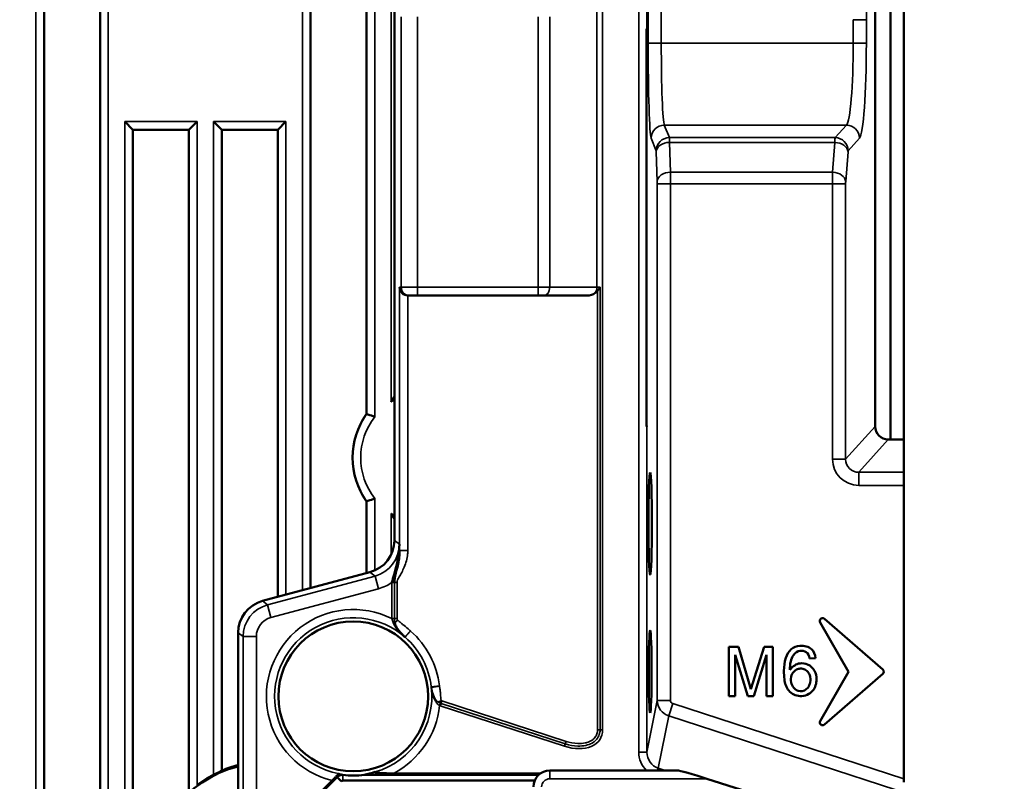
# Model space of a CAD drawing. Header units: millimetres. Extents: x 0 to 4638, y -120 to 1188.
# Tile 93 of 256: x 672 to 732, y 675 to 722. Entities that reach past the tile are written whole.
import ezdxf

# ---------------------------------------------------------------- set-up
doc = ezdxf.new("R2010")
doc.units = ezdxf.units.MM
doc.header["$LTSCALE"] = 2
for name, color, linetype, lineweight in [('Bemaßung (ISO)', 7, 'Continuous', 25), ('Sichtbar (ISO)', 7, 'Continuous', 50), ('Sichtbar schmal (ISO)', 7, 'Continuous', 35)]:
    doc.layers.add(name, color=color, linetype=linetype, lineweight=lineweight)
doc.styles.add('Notiztext (DIN)', font='isocpeur.ttf')
doc.dimstyles.new('Standard (DIN)', dxfattribs={"dimscale": 2, "dimtxt": 3.5, "dimasz": 2.5, "dimexe": 2, "dimexo": 0.5, "dimgap": 0.5, "dimtad": 1, "dimrnd": 1e-08, "dimtxsty": 'Notiztext (DIN)', "dimcen": 0.09, "dimdle": 10, "dimclrd": 256, "dimclre": 256, "dimclrt": 256, "dimadec": 0, "dimazin": 0, "dimtfac": 1, "dimtmove": 0, "dimatfit": 3, "dimfxl": 1, "dimtolj": 1, "dimtzin": 0, "dimlwd": -1, "dimlwe": -1, "dimarcsym": 0})

# ---------------------------------------------------------------- blocks, each defined once
blk = doc.blocks.new('*D40')
at = {"layer": 'Bemaßung (ISO)', "transparency": 16777216}
for p, q in [((642.095, 995.452), (791.791, 995.452)), ((787.791, 559.452), (787.791, 990.452)), ((642.095, 554.452), (791.791, 554.452))]:
    blk.add_line(p, q, dxfattribs=at)
for points in [[(786.958, 990.452), (788.625, 990.452), (787.791, 995.452)], [(786.958, 559.452), (788.625, 559.452), (787.791, 554.452)]]:
    blk.add_solid(points, dxfattribs=at)
at = {"layer": 'Defpoints', "color": 0, "transparency": 16777216}
for p in [(641.095, 995.452), (787.791, 995.452), (641.095, 554.452)]:
    blk.add_point(p, dxfattribs=at)
at = {"layer": 'Bemaßung (ISO)', "transparency": 16777216, "insert": (779.791, 768.342), "char_height": 7, "attachment_point": 1, "rotation": 90, "style": 'Notiztext (DIN)'}
blk.add_mtext('\\A1;441', dxfattribs=at)

msp = doc.modelspace()

# ---------------------------------------------------------------- linework, layer by layer
at = {"layer": 'Sichtbar (ISO)'}
for p, q in [((725.0447, 853.847), (725.0447, 696.0567)), ((725.8447, 696.0567), (725.8447, 853.847)), ((724.1077, 772.4207), (724.1077, 696.8543)), ((673.6072, 747.6414), (673.6072, 564.7549)), ((677.0072, 564.8953), (677.0072, 747.6414)), ((689.8072, 747.6414), (689.8072, 687.0309)), ((693.2072, 697.6067), (693.2072, 746.1779)), ((694.8947, 741.7658), (694.8947, 689.9278)), ((710.22, 696.861), (710.22, 720.9932)), ((710.22, 720.9932), (710.2433, 720.9932)), ((678.5072, 715.3682), (679.0053, 714.8701)), ((682.4091, 714.8701), (682.9072, 715.3682)), ((683.9072, 715.3682), (684.4053, 714.8701)), ((687.8091, 714.8701), (688.3072, 715.3682)), ((682.4091, 714.8701), (679.0053, 714.8701)), ((679.0072, 714.8701), (679.0072, 587.0336)), ((682.4072, 674.7105), (682.4072, 714.8701)), ((687.8091, 714.8701), (684.4053, 714.8701)), ((684.4072, 714.8701), (684.4072, 675.9498)), ((687.8072, 686.495), (687.8072, 714.8701)), ((695.8077, 704.801), (695.7285, 704.801)), ((695.8077, 704.801), (696.3074, 704.801)), ((703.6304, 704.801), (696.3074, 704.801)), ((703.6304, 704.801), (703.9839, 704.801)), ((706.5875, 704.801), (703.9839, 704.801)), ((710.2433, 696.8493), (710.22, 696.9075)), ((724.9046, 696.0567), (725.0447, 696.0567)), ((725.0447, 696.0567), (725.8447, 696.0567)), ((725.8447, 696.0567), (725.8447, 694.0646)), ((725.8447, 693.2677), (725.8447, 694.0646)), ((725.8447, 693.2677), (725.8447, 675.4511)), ((693.2072, 687.9419), (693.2072, 692.297)), ((693.4132, 687.9971), (686.8845, 686.2477)), ((721.0273, 685.1646), (724.5734, 682.0821)), ((722.4947, 681.9519), (720.7647, 684.9482)), ((685.403, 674.5533), (685.403, 684.3171)), ((695.2072, 684.4028), (695.2072, 684.4013)), ((715.214, 680.464), (715.214, 683.464)), ((715.214, 683.464), (715.811, 683.464)), ((715.811, 683.464), (716.546, 680.896)), ((716.546, 680.896), (717.362, 683.464)), ((717.362, 683.464), (717.896, 683.464)), ((717.896, 683.464), (717.896, 680.464)), ((716.375, 680.464), (715.595, 682.975)), ((715.595, 682.975), (715.595, 680.464)), ((717.515, 682.975), (716.732, 680.464)), ((717.515, 680.464), (717.515, 682.975)), ((720.494, 682.783), (720.128, 682.753)), ((722.4947, 681.9519), (720.7647, 678.9555)), ((721.0273, 678.7391), (724.5734, 681.8217)), ((715.595, 680.464), (715.214, 680.464)), ((716.732, 680.464), (716.375, 680.464)), ((717.896, 680.464), (717.515, 680.464)), ((688.6013, 672.7731), (691.4174, 675.5463)), ((691.6663, 675.2935), (691.4174, 675.5463)), ((693.063, 675.6864), (703.6661, 675.6864)), ((694.8402, 675.7754), (703.7774, 675.7754)), ((704.3447, 675.9519), (712.0668, 675.9519)), ((691.1142, 675.3323), (688.5156, 672.7731)), ((703.4207, 675.3344), (691.7656, 675.3344)), ((715.9925, 674.7691), (713.8909, 675.4519)), ((725.8447, 675.2495), (725.8447, 675.4511))]:
    msp.add_line(p, q, dxfattribs=at)
msp.add_circle((692.3947, 680.4519), 4.55, dxfattribs=at)
for centre, radius, start, end in [((696.8947, 694.9519), 4.5437, 144.247611, 215.752389), ((720.9141, 685.0344), 0.1725, 49, 210), ((724.4602, 681.9519), 0.1725, 311, 49), ((720.9141, 678.8693), 0.1725, 150, 311), ((687.2047, 669.2019), 7.2262, 104.437408, 180), ((687.2047, 669.2019), 7.3048, 104.27872, 112.517338), ((687.2047, 669.2019), 7.2786, 116.938646, 126.18717), ((704.3447, 674.9519), 1, 90, 180)]:
    msp.add_arc(centre, radius, start, end, dxfattribs=at)
for centre, major_axis, ratio, start_param, end_param in [((695.711, 705.301), (-0.3597, 0.3597), 0.9656888, 0.8028515, 2.3387412), ((706.5875, 705.301), (-0.7071, 0), 0.7071068, 1.5707963, 2.3850417), ((695.7285, 705.301), (0.5003, 0), 0.9993908, 4.6774824, 4.712389), ((693.33, 697.7746), (0.1215, 0.1714), 0.1027666, 2.9975133, 3.173882), ((709.7436, 696.8478), (-0.5, 0), 0.0874887, 3.1764992, 3.4496012), ((724.9101, 696.8598), (0.5387, 0.5989), 0.993147, 2.3067912, 3.8707493), ((693.33, 692.1292), (0.1215, -0.1714), 0.1027666, 3.1093033, 3.285672), ((692.8935, 689.9296), (-1.5882, 1.2187), 0.9990327, 2.4875615, 3.7956238), ((687.4042, 684.3152), (1.5882, -1.2187), 0.9990327, 2.4875615, 3.7956238), ((691.7656, 675.1906), (0.4997, -0.007), 0.9922313, 1.6486106, 2.3555804), ((691.6705, 675.7427), (-0.4144, 0.0683), 0.1116659, 1.7419507, 1.8204713), ((692.3947, 680.3148), (0, -4.6764), 0.9995706, 6.1481874, 6.4266532), ((692.3947, 679.6545), (0, -4.0262), 0.9801928, 0.1701701, 0.3412837), ((713.6056, 675.4519), (-1.5648, 0.4931), 0.0529934, 4.5457658, 6.1165621), ((691.7526, 675.2221), (0.1141, 0.0517), 0.873618, 1.0873802, 1.9730126)]:
    msp.add_ellipse(centre, major_axis=major_axis, ratio=ratio, start_param=start_param, end_param=end_param, dxfattribs=at)
for centre, major_axis in [((710.4377, 690.9519), (0, 3.1)), ((710.4377, 681.9519), (0, -2.5))]:
    msp.add_ellipse(centre, major_axis=major_axis, ratio=0.0349208, dxfattribs=at)
for points, knots in [([(638.2998, 704.9307), (638.7315, 704.2167), (639.1743, 703.5094), (640.985, 700.7037), (642.437, 698.6568), (648.573, 690.7235), (654.0535, 685.5009), (662.2772, 675.793), (665.803, 671.8988), (670.4419, 664.2264), (671.8057, 660.5586), (672.594, 655.3414), (672.7028, 653.8248), (672.6292, 650.9382), (672.4691, 649.5535), (671.9024, 647.1892), (671.559, 646.1823), (670.4083, 643.762), (669.4434, 642.4054), (667.831, 640.6558), (667.2902, 640.1311), (666.7282, 639.6322)], [0, 0, 0, 0, 0.2505272, 0.2505272, 1.0027206, 1.0027206, 3.262032, 3.262032, 4.8228851, 4.8228851, 5.9541515, 5.9541515, 6.4071423, 6.4071423, 6.8210318, 6.8210318, 7.136891, 7.136891, 7.6252947, 7.6252947, 7.8507807, 7.8507807, 7.8507807, 7.8507807]), ([(707.2395, 705.0878), (707.2025, 705.0436), (707.1582, 705.0017), (707.1113, 704.9651), (707.1066, 704.9615), (707.1017, 704.9578)], [0.184794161, 0.184794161, 0.184794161, 0.184794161, 0.200862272, 0.200862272, 0.202638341, 0.202638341, 0.202638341, 0.202638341]), ([(707.3956, 705.301), (707.395, 705.3002), (707.3944, 705.2993), (707.3515, 705.2354), (707.2991, 705.1601), (707.2395, 705.0878)], [-0.000316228, -0.000316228, -0.000316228, -0.000316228, 0, 0, 0.023158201, 0.023158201, 0.023158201, 0.023158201]), ([(694.8947, 698.6784), (694.8325, 698.5745), (694.7697, 698.465), (694.7093, 698.3544), (694.7082, 698.3525), (694.7072, 698.3506)], [-0.037165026, -0.037165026, -0.037165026, -0.037165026, 0, 0, 0.000645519, 0.000645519, 0.000645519, 0.000645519]), ([(693.7072, 697.4371), (693.7061, 697.4375), (693.7051, 697.4379), (693.6681, 697.4505), (693.6323, 697.4628), (693.5622, 697.4865), (693.5281, 697.498), (693.4373, 697.5283), (693.3844, 697.5458), (693.2978, 697.5741), (693.2641, 697.5851), (693.224, 697.598), (693.2132, 697.6015), (693.2091, 697.6028)], [-0.161605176, -0.161605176, -0.161605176, -0.161605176, -0.161267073, -0.161267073, -0.149886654, -0.149886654, -0.138571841, -0.138571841, -0.118453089, -0.118453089, -0.099314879, -0.099314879, -0.085016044, -0.085016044, -0.085016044, -0.085016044]), ([(693.2091, 692.3009), (693.2132, 692.3023), (693.224, 692.3057), (693.2641, 692.3187), (693.2978, 692.3296), (693.3844, 692.358), (693.4373, 692.3754), (693.5281, 692.4058), (693.5622, 692.4173), (693.6323, 692.441), (693.6681, 692.4532), (693.7051, 692.4659), (693.7061, 692.4663), (693.7072, 692.4666)], [-0.076251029, -0.076251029, -0.076251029, -0.076251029, -0.061952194, -0.061952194, -0.042813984, -0.042813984, -0.022695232, -0.022695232, -0.011380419, -0.011380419, 0, 0, 0.000338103, 0.000338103, 0.000338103, 0.000338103]), ([(694.7072, 691.5531), (694.7082, 691.5513), (694.7093, 691.5494), (694.7697, 691.4388), (694.8325, 691.3292), (694.8947, 691.2253)], [-0.267521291, -0.267521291, -0.267521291, -0.267521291, -0.266875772, -0.266875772, -0.229710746, -0.229710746, -0.229710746, -0.229710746]), ([(694.7436, 687.3593), (694.7846, 687.5291), (694.8334, 687.6986), (694.8804, 687.864), (695.0597, 688.494), (695.2086, 689.0824), (695.1995, 689.6939)], [0, 0, 0, 0, 0.2079199, 0.2079199, 0.2079199, 1, 1, 1, 1]), ([(694.8997, 687.3593), (694.8997, 687.441), (694.9071, 687.5229), (694.9192, 687.6033), (694.9549, 687.8409), (695.0219, 688.0696), (695.0755, 688.2971), (695.141, 688.5753), (695.1936, 688.8552), (695.2077, 689.1367), (695.2107, 689.1975), (695.212, 689.2584), (695.2113, 689.3193)], [0, 0, 0, 0, 0.11939353, 0.11939353, 0.11939353, 0.47341106, 0.47341106, 0.47341106, 0.90666657, 0.90666657, 0.90666657, 0.99985127, 0.99985127, 0.99985127, 0.99985127]), ([(695.5491, 684.04), (695.5474, 684.0416), (695.5457, 684.0431), (695.5441, 684.0446), (695.4692, 684.1126), (695.3958, 684.1824), (695.3244, 684.2545), (695.2036, 684.3762), (695.0869, 684.5039), (694.9858, 684.6459), (694.9198, 684.7386), (694.8589, 684.8392), (694.8203, 684.951)], [0, 0, 0, 0, 0.005899, 0.005899, 0.005899, 0.2672242, 0.2672242, 0.2672242, 0.7098754, 0.7098754, 0.7098754, 1, 1, 1, 1]), ([(694.9625, 684.7771), (694.9505, 684.8055), (694.9405, 684.8347), (694.9328, 684.8648), (694.9265, 684.8898), (694.9218, 684.9158), (694.9196, 684.9421)], [0.8469394, 0.8469394, 0.8469394, 0.8469394, 0.93042571, 0.93042571, 0.93042571, 1, 1, 1, 1]), ([(695.5244, 684.0649), (695.5048, 684.0843), (695.4851, 684.1039), (695.4655, 684.1236), (695.4189, 684.1706), (695.3726, 684.2183), (695.3274, 684.2669), (695.2182, 684.3842), (695.1145, 684.506), (695.0309, 684.6443)], [0.00000003, 0.00000003, 0.00000003, 0.00000003, 0.07779325, 0.07779325, 0.07779325, 0.26319517, 0.26319517, 0.26319517, 0.71039953, 0.71039953, 0.71039953, 0.71039953]), ([(720.494, 682.783), (720.4557, 683.012), (720.2872, 683.4039), (719.5851, 683.6034), (718.9559, 683.3554), (718.6127, 682.7454), (718.5571, 682.0976), (718.5787, 681.421), (718.7754, 680.7301), (719.5671, 680.3371), (720.4019, 680.6929), (720.5975, 681.4293), (720.4726, 682.0444), (720.062, 682.4304), (719.4368, 682.5079), (719.1159, 682.2942), (718.934, 682.063)], [0, 0, 0, 0, 0.0637389, 0.1430362, 0.2056704, 0.272675, 0.3588786, 0.4154977, 0.4956792, 0.5789967, 0.6715231, 0.7501793, 0.8082882, 0.8702872, 0.920762, 1, 1, 1, 1]), ([(720.128, 682.753), (720.0956, 682.9323), (719.9771, 683.1657), (719.4989, 683.2822), (719.1197, 682.9986), (718.9563, 682.5473), (718.9212, 682.2414), (718.934, 682.063)], [0, 0, 0, 0, 0.1971508, 0.367059, 0.5792559, 0.7686726, 1, 1, 1, 1]), ([(719.546, 682.138), (719.5164, 682.1362), (719.4006, 682.1207), (719.1897, 682.0139), (718.978, 681.7196), (718.9804, 681.3204), (719.1431, 680.9304), (719.3988, 680.7819), (719.546, 680.77)], [0, 0, 0, 0, 0.0458474, 0.1838259, 0.355507, 0.5859181, 0.7743866, 1, 1, 1, 1]), ([(719.546, 680.77), (719.7218, 680.7558), (720.0376, 680.8977), (720.1875, 681.3264), (720.1771, 681.7122), (719.9875, 682.018), (719.7483, 682.1326), (719.6053, 682.1424), (719.546, 682.138)], [0, 0, 0, 0, 0.2494302, 0.4209873, 0.6345478, 0.7893873, 0.9171423, 1, 1, 1, 1]), ([(684.4072, 675.9498), (684.4071, 675.9464), (684.396, 675.9383), (684.3505, 675.9124), (684.315, 675.8941), (684.2299, 675.8515), (684.1728, 675.8234), (684.0486, 675.7619), (683.9815, 675.7284), (683.9151, 675.6947), (683.9112, 675.6927), (683.9072, 675.6907)], [-0.158667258, -0.158667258, -0.158667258, -0.158667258, -0.140891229, -0.140891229, -0.122113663, -0.122113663, -0.101096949, -0.101096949, -0.080080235, -0.080080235, -0.078759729, -0.078759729, -0.078759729, -0.078759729]), ([(691.4192, 675.6657), (691.413, 675.6575), (691.4066, 675.6494), (691.369, 675.6024), (691.3228, 675.5495), (691.2312, 675.4503), (691.1685, 675.3857), (691.1142, 675.3323)], [-0.129624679, -0.129624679, -0.129624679, -0.129624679, -0.125290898, -0.125290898, -0.104725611, -0.104725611, -0.081873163, -0.081873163, -0.081873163, -0.081873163]), ([(691.4746, 675.7637), (691.4781, 675.7622), (691.4799, 675.7592), (691.479, 675.7449), (691.4679, 675.7292), (691.4467, 675.7009), (691.4336, 675.6846), (691.4192, 675.6657)], [0.132570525, 0.132570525, 0.132570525, 0.132570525, 0.139812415, 0.139812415, 0.15668789, 0.15668789, 0.172545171, 0.172545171, 0.172545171, 0.172545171]), ([(691.7334, 675.6855), (691.7032, 675.691), (691.6854, 675.6954), (691.6449, 675.7052), (691.6261, 675.7103), (691.5745, 675.7255), (691.5466, 675.7351), (691.5044, 675.7511), (691.4887, 675.7575), (691.4746, 675.7637)], [-0.42406035, -0.42406035, -0.42406035, -0.42406035, -0.40808152, -0.40808152, -0.38796823, -0.38796823, -0.34774164, -0.34774164, -0.31994591, -0.31994591, -0.31994591, -0.31994591]), ([(694.8402, 675.7754), (694.5741, 675.7754), (694.2587, 675.7841), (693.9455, 675.8058), (693.8685, 675.8123), (693.7794, 675.8236), (693.7447, 675.8291), (693.7164, 675.837), (693.7091, 675.8396), (693.7015, 675.8441), (693.6992, 675.8467), (693.6992, 675.8511), (693.7016, 675.8537), (693.7077, 675.8573), (693.7114, 675.859), (693.7155, 675.8605)], [-0.37369307, -0.37369307, -0.37369307, -0.37369307, -0.29386988, -0.29386988, -0.27248676, -0.27248676, -0.26075618, -0.26075618, -0.25648088, -0.25648088, -0.25273247, -0.25273247, -0.2488874, -0.2488874, -0.24618503, -0.24618503, -0.24618503, -0.24618503])]:
    msp.add_open_spline(points, degree=3, knots=knots, dxfattribs=at)
msp.add_open_spline([(695.0309, 684.6443), (695.0054, 684.6865), (694.9815, 684.7307), (694.9625, 684.7771)], degree=3, dxfattribs=at)
at = {"layer": 'Sichtbar schmal (ISO)'}
for p, q in [((709.7436, 677.0622), (709.7436, 872.8415)), ((710.2433, 872.8415), (710.2433, 720.9932)), ((707.5517, 871.4846), (707.5517, 678.4192)), ((707.1982, 705.301), (707.1982, 844.6027)), ((673.1072, 748.1414), (673.1072, 564.7549)), ((677.5072, 564.9794), (677.5072, 748.1414)), ((689.3072, 748.1414), (689.3072, 686.8969)), ((693.7072, 697.4371), (693.7072, 746.5597)), ((694.7072, 746.3447), (694.7072, 698.3506)), ((710.3147, 720.133), (710.3147, 732.033)), ((711.1142, 729.181), (711.1142, 720.133)), ((695.308, 705.301), (695.308, 721.7312)), ((696.3074, 721.7312), (696.3074, 705.301)), ((703.6304, 705.301), (703.6304, 721.7312)), ((704.3375, 721.7312), (704.3375, 705.301)), ((722.7779, 721.5548), (723.5754, 721.5548)), ((722.7779, 720.133), (722.7779, 721.5548)), ((723.5754, 721.5548), (723.5754, 720.133)), ((711.1142, 720.133), (710.3147, 720.133)), ((711.1142, 720.133), (722.7779, 720.133)), ((723.5754, 720.133), (722.7779, 720.133)), ((678.5072, 715.3682), (678.5072, 586.5356)), ((682.9072, 715.3682), (678.5072, 715.3682)), ((682.9072, 675.0764), (682.9072, 715.3682)), ((683.9072, 715.3682), (683.9072, 675.6907)), ((688.3072, 715.3682), (683.9072, 715.3682)), ((688.3072, 686.6289), (688.3072, 715.3682)), ((711.2991, 715.152), (711.6034, 714.3895)), ((722.3612, 715.152), (711.2991, 715.152)), ((721.6753, 714.3895), (722.3612, 715.152)), ((710.8039, 713.5926), (710.4996, 714.355)), ((711.6034, 714.3895), (721.6753, 714.3895)), ((711.6078, 714.1004), (711.6709, 712.2926)), ((721.6655, 714.1004), (711.6078, 714.1004)), ((721.5233, 712.2926), (721.6655, 714.1004)), ((723.1587, 714.355), (722.4728, 713.5926)), ((710.8714, 711.727), (710.8083, 713.5347)), ((722.4631, 713.5347), (722.3208, 711.727)), ((711.6709, 712.2926), (721.5233, 712.2926)), ((710.8734, 680.2031), (710.8734, 711.5855)), ((711.6729, 711.5855), (710.8734, 711.5855)), ((721.5187, 711.5855), (711.6729, 711.5855)), ((711.6729, 711.5855), (711.6729, 680.2031)), ((721.5187, 694.8628), (721.5187, 711.5855)), ((722.3162, 711.5855), (721.5187, 711.5855)), ((722.3162, 711.5855), (722.3162, 694.8628)), ((695.2113, 689.3196), (695.2113, 705.301)), ((695.2113, 705.301), (695.308, 705.301)), ((696.3074, 705.301), (695.308, 705.301)), ((696.3074, 705.301), (703.6304, 705.301)), ((696.3074, 704.801), (696.3074, 705.301)), ((704.3375, 705.301), (703.6304, 705.301)), ((703.6304, 704.801), (703.6304, 705.301)), ((704.3375, 705.301), (707.1982, 705.301)), ((707.1982, 705.301), (707.3956, 705.301)), ((707.2395, 678.4192), (707.2395, 705.0878)), ((707.3956, 705.301), (707.3956, 678.4192)), ((695.711, 704.8013), (695.711, 689.3196)), ((710.2433, 696.8493), (710.2433, 677.0622)), ((722.3162, 694.8628), (724.1077, 696.8543)), ((724.9046, 696.0567), (723.1126, 694.0646)), ((722.3162, 694.8628), (721.5187, 694.8628)), ((723.1126, 694.0646), (725.8447, 694.0646)), ((723.1126, 694.0646), (723.1126, 693.2677)), ((725.8447, 693.2677), (723.1126, 693.2677)), ((693.7072, 688.101), (693.7072, 692.4666)), ((694.7072, 691.5531), (694.7072, 689.0825)), ((694.8947, 689.9278), (695.1995, 689.6939)), ((695.2113, 689.3196), (695.711, 689.3196)), ((695.2113, 689.3192), (695.2113, 689.3193)), ((687.1893, 686.0139), (693.718, 687.7632)), ((693.718, 687.7632), (693.4132, 687.9971)), ((693.9249, 686.991), (693.718, 687.7632)), ((693.9249, 686.991), (687.3962, 685.2416)), ((694.7436, 685.1776), (694.7436, 687.3593)), ((694.8997, 687.3593), (694.7436, 687.3593)), ((694.8997, 685.1776), (694.8997, 687.3593)), ((694.8997, 687.3593), (695.0558, 687.3593)), ((695.0558, 687.3593), (695.0558, 685.1776)), ((686.8845, 686.2477), (687.1893, 686.0139)), ((687.3962, 685.2416), (687.1893, 686.0139)), ((694.8997, 685.1776), (694.7436, 685.1776)), ((694.8997, 685.1776), (695.0558, 685.1776)), ((694.9196, 684.9421), (695.0975, 685.0793)), ((685.7078, 684.0832), (685.403, 684.3171)), ((685.7078, 619.0841), (685.7078, 684.0832)), ((686.5073, 684.0832), (685.7078, 684.0832)), ((686.5073, 684.0832), (686.5073, 619.0841)), ((695.5245, 684.0649), (695.8676, 684.4282)), ((695.5508, 684.0409), (695.5491, 684.04)), ((695.5508, 684.0409), (695.8807, 684.4162)), ((697.1379, 681.0241), (697.1387, 681.0317)), ((697.1387, 681.0317), (697.6347, 681.0923)), ((697.1445, 680.9919), (697.6376, 681.072)), ((697.7499, 680.1832), (697.5395, 680.113)), ((697.642, 679.8902), (697.6945, 680.0372)), ((697.682, 679.8765), (697.7303, 680.025)), ((705.2344, 677.4226), (697.682, 679.8765)), ((697.7303, 680.025), (697.7785, 680.1735)), ((705.2826, 677.5711), (697.7303, 680.025)), ((697.7785, 680.1735), (705.3309, 677.7196)), ((710.2433, 677.0622), (710.8734, 680.2031)), ((711.6729, 680.2031), (710.8734, 680.2031)), ((711.811, 680.011), (711.5675, 679.2617)), ((711.811, 680.011), (725.8447, 675.4511)), ((711.5675, 679.2617), (710.9311, 676.0894)), ((725.3684, 674.7775), (711.5675, 679.2617)), ((707.3956, 678.4192), (707.2395, 678.4192)), ((707.5517, 678.4192), (707.3956, 678.4192)), ((705.2344, 677.4226), (705.2826, 677.5711)), ((705.2826, 677.5711), (705.3309, 677.7196)), ((710.2433, 677.0622), (709.7436, 677.0622)), ((691.4174, 675.5463), (691.4192, 675.6657)), ((691.7656, 675.3344), (691.7656, 675.681)), ((704.3447, 675.9519), (704.3447, 675.4519)), ((710.9311, 676.0894), (710.8864, 675.9519)), ((710.9311, 676.0894), (711.3543, 675.9519)), ((713.8909, 675.4519), (704.3447, 675.4519))]:
    msp.add_line(p, q, dxfattribs=at)
for centre, radius, start, end in [((696.8947, 694.9519), 4.0418, 119.6582, 122.765925), ((696.8947, 694.9519), 4.5399, 144.273354, 215.726646), ((696.8947, 694.9519), 4.0418, 142.056793, 217.943207), ((696.8947, 694.9519), 4.0418, 237.234075, 240.3418), ((692.3947, 680.4519), 5.2773, 63.57049, 255.958161), ((692.3947, 680.4519), 4.7776, 48.680627, 258.89592), ((692.3947, 680.4519), 4.7793, 6.967639, 48.672795), ((692.3947, 680.4519), 5.279, 6.967639, 48.672795), ((692.3947, 680.4519), 4.7776, 286.049728, 6.87928), ((692.3947, 680.4519), 5.2773, 297.606858, 353.889916), ((704.3447, 674.9519), 0.5, 90, 180)]:
    msp.add_arc(centre, radius, start, end, dxfattribs=at)
for centre, major_axis, ratio, start_param, end_param in [((723.0402, 721.5548), (0, -6.8), 0.0787017, 1.5707963, 1.9486111), ((710.5172, 720.133), (0, -5.8), 0.0349208, 4.712389, 6.1959188), ((711.3168, 720.133), (0, 5), 0.0405081, 1.5707963, 3.0543262), ((722.3214, 720.133), (0, 5), 0.091294, 3.2288591, 4.712389), ((723.1189, 720.133), (0, -5.8), 0.0787017, 0.0872665, 1.5707963), ((711.2991, 714.355), (-0.743, -0.2966), 0.9955924, 4.3341372, 5.9018919), ((722.3612, 714.355), (0.5948, -0.535), 0.993147, 0.7359949, 2.299953), ((711.6034, 713.5926), (-0.743, -0.2966), 0.9955924, 4.3341372, 5.9018919), ((711.6078, 713.5347), (-0.7995, -0.0279), 0.7068913, 4.6877088, 6.233825), ((711.6028, 713.3933), (0, -1), 0.0069842, 2.3561945, 3.0543262), ((721.6767, 713.3933), (0, -1), 0.0157403, 3.2288591, 3.9269908), ((721.6655, 713.5347), (0.7975, -0.0628), 0.7060144, 0.1110149, 1.6263038), ((721.6753, 713.5926), (0.5948, -0.535), 0.993147, 0.7359949, 2.299953), ((710.8033, 713.3933), (0, 0.2), 0.0349208, 5.4977871, 6.1959188), ((722.4742, 713.3933), (0, 0.2), 0.0787017, 0.0872665, 0.7853982), ((711.6709, 711.727), (-0.7995, -0.0279), 0.7068913, 4.6877088, 6.233825), ((711.666, 711.5855), (0, -1), 0.0069842, 1.5707963, 2.3561945), ((721.5344, 711.5855), (0, -1), 0.0157403, 3.9269908, 4.712389), ((721.5233, 711.727), (0.7975, -0.0628), 0.7060144, 0.1110149, 1.6263038), ((710.8664, 711.5855), (0, 0.2), 0.0349208, 4.712389, 5.4977871), ((722.3319, 711.5855), (0, 0.2), 0.0787017, 0.7853982, 1.5707963), ((695.8077, 705.301), (0, -0.5), 0.9993908, 4.712389, 6.2831853), ((703.9839, 705.301), (0, -0.5), 0.7071068, 0, 1.5707963), ((706.8446, 705.301), (0, -0.5), 0.7071068, 0.8142453, 1.5707963), ((723.1236, 694.8738), (1.0774, 1.1977), 0.993147, 2.3067912, 3.8707493), ((723.1236, 694.8738), (0.5461, 0.607), 0.9797643, 2.3067912, 3.8707493), ((693.1973, 689.6965), (-1.5895, 1.2196), 0.9982605, 2.4875615, 3.7956238), ((693.1973, 689.6965), (-2.2235, 1.7062), 0.9990327, 2.4875615, 2.8094895), ((687.7081, 684.0821), (1.587, -1.2178), 0.999806, 2.4875615, 3.7956238), ((687.7081, 684.0821), (0.9529, -0.7312), 0.9990327, 2.4875615, 3.7956238), ((694.7957, 685.0969), (0.2339, -0.6931), 0.0325273, 4.584695, 4.9134267), ((694.7416, 684.805), (-0.5, 0.0054), 0.2973603, 4.3517041, 4.5574712), ((695.8604, 684.3355), (0.4887, -0.4487), 0.6459664, 4.6151572, 4.6679939), ((696.2111, 684.7915), (0.7392, -0.6733), 0.9998444, 4.6940357, 4.7296224), ((881.2906, 887.6417), (-185.4167, -203.2195), 0.0426212, 6.2824491, 6.2839665), ((697.6946, 681.1094), (0.2089, -0.5634), 0.9349237, 4.5222053, 4.5771179), ((698.1305, 681.156), (-0.1094, 0.9939), 0.9996826, 1.5858415, 1.6260462), ((826.2695, 700.3065), (128.6329, 19.2279), 0.0629412, 3.1399072, 3.1424018), ((697.8948, 680.5863), (0.9885, -0.3464), 0.7070945, 4.7043842, 4.744762), ((697.9615, 680.6918), (0.5466, 1.4197), 0.0103729, 1.9411762, 2.0539992), ((720.0529, 747.7042), (22.3283, 67.6773), 0.1363333, 3.1383151, 3.1422087), ((848.6631, 1139.2258), (-150.8883, -459.051), 0.0491742, 6.2820807, 6.2833531), ((711.8731, 680.2043), (0.9805, -0.1967), 0.9908115, 3.3426085, 4.5980044), ((711.8731, 680.2043), (0.04, 0.1992), 0.9846057, 1.7718122, 3.0272081), ((705.4304, 678.9605), (-2.0088, 1.0251), 0.6651272, 1.8054897, 3.4688186), ((711.2445, 677.0713), (0.2997, 1.4937), 0.9846057, 1.7718122, 2.591864), ((711.2445, 677.0713), (0.2028, 1.011), 0.9697913, 1.7718122, 3.0272081)]:
    msp.add_ellipse(centre, major_axis=major_axis, ratio=ratio, start_param=start_param, end_param=end_param, dxfattribs=at)
for points, knots in [([(695.711, 689.3196), (695.711, 689.2425), (695.7071, 689.1654), (695.6998, 689.0898), (695.6737, 688.8211), (695.6018, 688.5554), (695.497, 688.3048), (695.4721, 688.2453), (695.4452, 688.1866), (695.4169, 688.1288), (695.3684, 688.0295), (695.3157, 687.9326), (695.261, 687.8367), (695.2118, 687.7506), (695.1522, 687.6655), (695.1096, 687.5745), (695.1029, 687.5602), (695.0966, 687.5458), (695.0909, 687.5312), (695.0696, 687.4766), (695.0558, 687.4174), (695.0558, 687.3593)], [0, 0, 0, 0, 0.1096266, 0.1096266, 0.1096266, 0.498979, 0.498979, 0.498979, 0.5915542, 0.5915542, 0.5915542, 0.7507854, 0.7507854, 0.7507854, 0.8938576, 0.8938576, 0.8938576, 0.9161982, 0.9161982, 0.9161982, 1, 1, 1, 1]), ([(695.1995, 689.6939), (695.1995, 689.692), (695.1996, 689.6901), (695.1996, 689.6882), (695.2036, 689.5667), (695.2075, 689.4444), (695.2113, 689.3193)], [0, 0, 0, 0, 0.0153871, 0.0153871, 0.0153871, 1, 1, 1, 1]), ([(695.0558, 685.1776), (695.0558, 685.1739), (695.056, 685.1702), (695.0564, 685.1666), (695.0598, 685.1343), (695.0777, 685.1051), (695.0975, 685.0793)], [0, 0, 0, 0, 0.1005897, 0.1005897, 0.1005897, 1, 1, 1, 1]), ([(695.0975, 685.0793), (695.149, 685.0125), (695.2208, 684.9651), (695.2869, 684.9124), (695.3351, 684.8739), (695.3838, 684.8358), (695.4337, 684.7989), (695.4517, 684.7857), (695.4694, 684.7722), (695.4866, 684.7583), (695.599, 684.6681), (695.709, 684.5747), (695.8151, 684.4771), (695.8327, 684.4609), (695.8502, 684.4446), (695.8676, 684.4282)], [0, 0, 0, 0, 0.2508963, 0.2508963, 0.2508963, 0.4341719, 0.4341719, 0.4341719, 0.5000542, 0.5000542, 0.5000542, 0.9288581, 0.9288581, 0.9288581, 1, 1, 1, 1]), ([(697.642, 679.8902), (697.5847, 679.9257), (697.534, 679.973), (697.4914, 680.0231), (697.4428, 680.0804), (697.4027, 680.1429), (697.3686, 680.2068), (697.3433, 680.2544), (697.321, 680.3034), (697.3015, 680.3529), (697.2746, 680.421), (697.2518, 680.4904), (697.2321, 680.5601), (697.1888, 680.7128), (697.1592, 680.8693), (697.1379, 681.0241)], [0, 0, 0, 0, 0.1484367, 0.1484367, 0.1484367, 0.3181048, 0.3181048, 0.3181048, 0.4445258, 0.4445258, 0.4445258, 0.6185392, 0.6185392, 0.6185392, 1, 1, 1, 1]), ([(697.5395, 680.113), (697.4341, 680.1864), (697.3654, 680.3055), (697.2942, 680.4487), (697.2718, 680.5063), (697.2166, 680.6734), (697.2067, 680.7107), (697.1668, 680.8747), (697.153, 680.9452), (697.1445, 680.9918)], [0, 0, 0, 0, 0.25, 0.25, 0.5, 0.5, 0.75, 0.75, 1, 1, 1, 1]), ([(697.6376, 681.072), (697.6433, 681.0371), (697.6489, 681.0003), (697.6543, 680.9624), (697.6594, 680.9266), (697.6643, 680.8898), (697.6689, 680.8525), (697.678, 680.7792), (697.6859, 680.7043), (697.6928, 680.6321), (697.6998, 680.5573), (697.7017, 680.5284), (697.7118, 680.4112), (697.7152, 680.3711), (697.7191, 680.3321), (697.723, 680.3009), (697.7256, 680.2801), (697.7283, 680.2619), (697.7312, 680.2463), (697.733, 680.2363), (697.7349, 680.2274), (697.7368, 680.2195), (697.7379, 680.2148), (697.7391, 680.2104), (697.7403, 680.2065), (697.7417, 680.2017), (697.7432, 680.1974), (697.7447, 680.1937), (697.7457, 680.1911), (697.7468, 680.1887), (697.7479, 680.1866), (697.7485, 680.1854), (697.7492, 680.1843), (697.7499, 680.1832)], [0, 0, 0, 0, 0.129624, 0.129624, 0.129624, 0.2521359, 0.2521359, 0.2521359, 0.4932917, 0.4932917, 0.4932917, 0.7436945, 0.7436945, 0.7436945, 0.8294158, 0.8294158, 0.8294158, 0.8864297, 0.8864297, 0.8864297, 0.9227055, 0.9227055, 0.9227055, 0.9444982, 0.9444982, 0.9444982, 0.97059, 0.97059, 0.97059, 0.9891606, 0.9891606, 0.9891606, 1, 1, 1, 1]), ([(707.3956, 678.4192), (707.3956, 678.3204), (707.3779, 678.2208), (707.3465, 678.1278), (707.3142, 678.0322), (707.2661, 677.9403), (707.2039, 677.8604), (707.1801, 677.83), (707.1542, 677.8009), (707.126, 677.7738), (707.0869, 677.7362), (707.0449, 677.7022), (707.0006, 677.6717), (706.8886, 677.5947), (706.7611, 677.5389), (706.631, 677.5014), (706.5964, 677.4914), (706.5613, 677.4827), (706.5261, 677.4751), (706.3658, 677.4405), (706.1992, 677.4282), (706.0356, 677.4336), (705.7805, 677.4421), (705.5252, 677.4923), (705.2826, 677.5711)], [0, 0, 0, 0, 0.1114513, 0.1114513, 0.1114513, 0.2259688, 0.2259688, 0.2259688, 0.269665, 0.269665, 0.269665, 0.3303736, 0.3303736, 0.3303736, 0.4838404, 0.4838404, 0.4838404, 0.5246898, 0.5246898, 0.5246898, 0.7104642, 0.7104642, 0.7104642, 1, 1, 1, 1]), ([(705.3309, 677.7196), (705.5596, 677.6452), (705.8001, 677.5962), (706.0408, 677.5885), (706.1917, 677.5836), (706.3451, 677.5952), (706.493, 677.6274), (706.5248, 677.6343), (706.5565, 677.6423), (706.5877, 677.6513), (706.7018, 677.6843), (706.8139, 677.7327), (706.9122, 677.8003), (706.9495, 677.826), (706.985, 677.8547), (707.0182, 677.8862), (707.0416, 677.9085), (707.0633, 677.9323), (707.0834, 677.9573), (707.1352, 678.0219), (707.176, 678.0968), (707.2019, 678.1754), (707.2276, 678.2534), (707.2395, 678.3369), (707.2395, 678.4192)], [0, 0, 0, 0, 0.3070705, 0.3070705, 0.3070705, 0.4996333, 0.4996333, 0.4996333, 0.5410947, 0.5410947, 0.5410947, 0.692457, 0.692457, 0.692457, 0.7499742, 0.7499742, 0.7499742, 0.7906259, 0.7906259, 0.7906259, 0.8956843, 0.8956843, 0.8956843, 1, 1, 1, 1])]:
    msp.add_open_spline(points, degree=3, knots=knots, dxfattribs=at)
for points in [[(694.9196, 684.9421), (694.9072, 685.0183), (694.8997, 685.0983), (694.8997, 685.1776)], [(697.6945, 680.0372), (697.6376, 680.0612), (697.5864, 680.0869), (697.5395, 680.113)]]:
    msp.add_open_spline(points, degree=3, dxfattribs=at)

# ---------------------------------------------------------------- dimensions: what is measured, and where the dimension line sits
at = {"layer": 'Bemaßung (ISO)'}
dim = msp.add_linear_dim(base=(787.7914, 995.4519), p1=(641.0947, 554.4519), p2=(641.0947, 995.4519), angle=90, dimstyle='Standard (DIN)', override={"dimgap": 0.5, "dimdec": 2, "dimtol": 0, "dimlim": 0, "dimtp": 0, "dimtm": 0, "dimtdec": 2, "dimtofl": 0, "dimatfit": 1}, dxfattribs=at)
dim.commit()
dim.dimension.update_dxf_attribs({"geometry": '*D40', "text_midpoint": (787.7914, 774.9919), "dimtype": 160})

doc.saveas('drawing.dxf')
